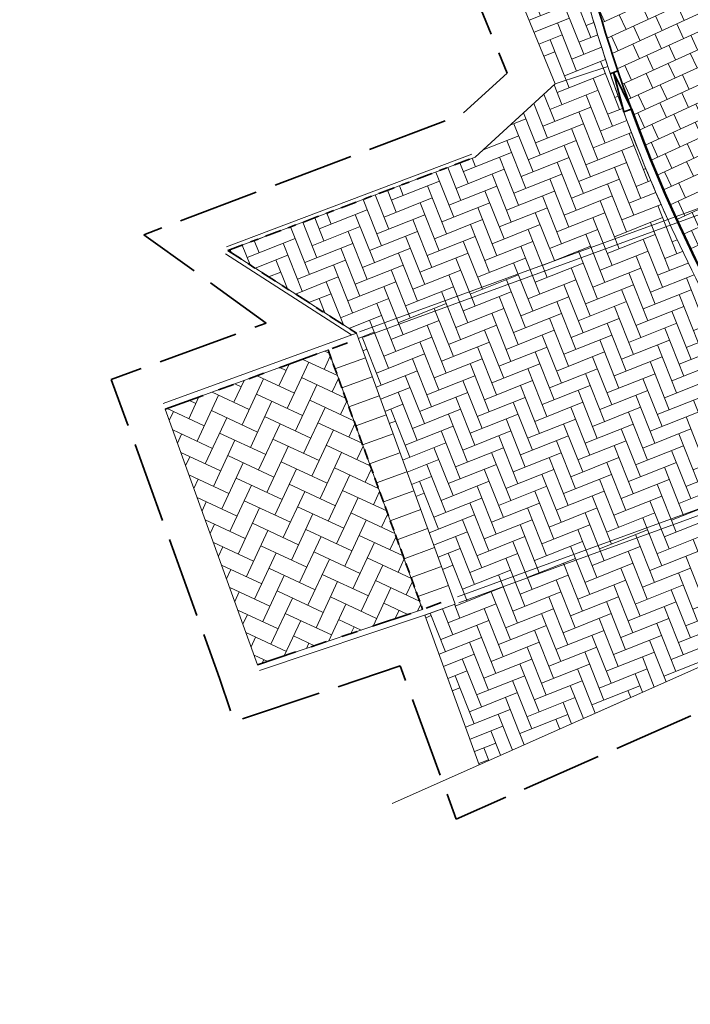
# Model space of a CAD drawing. Header units: metres. Extents: x 196674 to 197628, y 355499 to 356232.
# Tile 2 of 209: x 196869 to 196885, y 355747 to 355771. Entities that reach past the tile are written whole.
import ezdxf

# ---------------------------------------------------------------- set-up
doc = ezdxf.new("R2010")
doc.units = ezdxf.units.M
for name, pattern in [('DASHED2', [0.375, 0.25, -0.125]), ('VH-OPSLUITBAND-SO', [10, 4, -2, 2, -2]), ('VH-TROTTOIRBAND-SO', [15, 5, -2, 2, -2, 2, -2]), ('ZZ-SYSTEEMGRENS-SO', [5, 4, -1])]:
    doc.linetypes.add(name, pattern=pattern)
doc.layers.get('0').update_dxf_attribs({"lineweight": 25})
doc.layers.add('N-WE-VH-HULPLIJN-G', color=40, linetype='Continuous', lineweight=5, plot=False)
for name, color, linetype, lineweight in [('N-WE-VH-KANTOPSLUITING_ACHTERKANTBAND-G', 50, 'Continuous', 18), ('N-WE-VH-KANTOPSLUITING_ELEMENT_INRIT-G', 210, 'Continuous', 18), ('N-WE-VH-KANTOPSLUITING_ELEMENT_INRIT_VOORKANT_BLOKKEN-G', 210, 'DASHED2', 35), ('N-WE-VH-MATERIAALGRENS-G', 7, 'Continuous', 13), ('N-WE-VH-OPENVERHARDING_BETONSTRAATSTEEN_KEIFORMAAT_KEPER_GRIJS-A', 250, 'Continuous', 5)]:
    doc.layers.add(name, color=color, linetype=linetype, lineweight=lineweight)
for name, color, linetype, lineweight, true_color in [('N-WE-VH-KANTOPSLUITING_GELEIDEBAND_50 200-G', 1, 'Continuous', 35, 0xff0000), ('N-WE-VH-KANTOPSLUITING_OPSLUITBAND_100X200-G', 150, 'VH-OPSLUITBAND-SO', 35, 0x007fff), ('N-WE-VH-KANTOPSLUITING_OPSLUITBAND_200X250-G', 7, 'Continuous', 50, 0x0029a5), ('N-WE-VH-KANTOPSLUITING_TROTTOIRBAND_130X150-G', 7, 'VH-TROTTOIRBAND-SO', 35, 0xa5007c), ('N-WE-VH-KANTOPSLUITING_VERLAGINGSBAND_GELEIDEBAND_50 200-G', 1, 'Continuous', 35, 0xff0000), ('N-WE-VH-OPENVERHARDING_STRAATBAKSTEEN_ROOD_ELLEBOOG_LINGE-A', 7, 'Continuous', 5, 0xdaaea0), ('N-WE-VH-OPENVERHARDING_STRAATBAKSTEEN_ROOD_ELLEBOOG_LINGE-INRITTEN-TUSSEN-RIJBAAN-FIETSPAD-A', 7, 'Continuous', 5, 0xdaaea0), ('N-WE-VH-OPENVERHARDING_TEGEL_200x300_FIETSPAD_ROOD-A', 7, 'Continuous', 5, 0xe04d68), ('X-XX-AL-GRENS_SYSTEEMGRENS-G', 7, 'ZZ-SYSTEEMGRENS-SO', 35, 0xd60036)]:
    doc.layers.add(name, color=color, linetype=linetype, lineweight=lineweight, true_color=true_color)
pattern_1 = [(21.67232329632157, (196753.6511661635, 356089.3677123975), (0.1792042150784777, 0.4155548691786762), [1.28, -0.64]), (291.6723232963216, (196753.2966401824, 356090.2598510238), (0.1792042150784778, 0.4155548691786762), [1.28, -0.64])]

# ---------------------------------------------------------------- blocks, each defined once
blk = doc.blocks.new('*U115')
at = {"layer": 'N-WE-VH-KANTOPSLUITING_ELEMENT_INRIT-G', "flags": 128}
blk.add_lwpolyline([(0, -0.7999999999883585), (0.5, -0.7999999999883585), (0.5, 0), (0, 0)], dxfattribs=at)
at = {"layer": 'N-WE-VH-KANTOPSLUITING_ELEMENT_INRIT-G', "ltscale": 0.2, "flags": 128}
for points in [[(1, 0), (1, -0.7999999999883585)], [(1.5, 0), (1.5, -0.7999999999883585)], [(2, 0), (2, -0.7999999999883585)], [(2.5, 0), (2.5, -0.7999999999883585)], [(3, 0), (3, -0.7999999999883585)], [(3.5, 0), (3.5, -0.7999999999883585)], [(4, 0), (4, -0.7999999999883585)], [(4.5, 0), (4.5, -0.7999999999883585)], [(5, 0), (5, -0.7999999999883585)], [(5.499999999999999, 0), (5.499999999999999, -0.7999999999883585)], [(5.999999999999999, 0), (5.999999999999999, -0.7999999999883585)], [(6.499999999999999, 0), (6.499999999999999, -0.7999999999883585)], [(0.5, -0.7999999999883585), (6.837139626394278, -0.7999999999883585)]]:
    blk.add_lwpolyline(points, dxfattribs=at)
at = {"layer": 'N-WE-VH-KANTOPSLUITING_ELEMENT_INRIT_VOORKANT_BLOKKEN-G', "flags": 128}
blk.add_lwpolyline([(0, 0), (6.837139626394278, 0)], dxfattribs=at)
blk = doc.blocks.new('Verloopband')
at = {"flags": 128}
blk.add_lwpolyline([(-0.2763672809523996, 0.9662406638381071), (0, 0), (-0.4622285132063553, 0.8923814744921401)], close=True, dxfattribs=at)

msp = doc.modelspace()

# ---------------------------------------------------------------- hatches: boundary and pattern name
at = {"layer": 'N-WE-VH-OPENVERHARDING_BETONSTRAATSTEEN_KEIFORMAAT_KEPER_GRIJS-A'}
h = msp.add_hatch(dxfattribs=at)
h.set_pattern_fill('AVH-ANT_BSS_KEIFRMT_ELLEBOOG', color=256, scale=4, angle=65.03, pattern_type=2)
h.set_pattern_definition([(65.03, (196686.1334492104, 356037.2780704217), (-0.2034418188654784, 0.5580424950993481), [1.26, -0.42]), (335.03, (196685.3719648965, 356037.6326710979), (-0.2034418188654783, 0.5580424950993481), [1.26, -0.4199999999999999])])
h.paths.add_polyline_path([(196876.146726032, 355763.0748995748), (196872.1163064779, 355761.6057131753), (196874.4033557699, 355755.2824486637), (196878.4883087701, 355756.6512348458)])
at = {"layer": 'N-WE-VH-OPENVERHARDING_STRAATBAKSTEEN_ROOD_ELLEBOOG_LINGE-A', "true_color": 0xb05e45}
h = msp.add_hatch(dxfattribs=at)
h.set_pattern_fill('AVH-ROO_BSS_LINGEFRMT_ELLEBOOG', color=25, scale=4, angle=21.67232329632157, pattern_type=2)
h.set_pattern_definition(pattern_1)
edge = h.paths.add_edge_path()
edge.add_line((196875.891233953, 355793.8166349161), (196873.358203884, 355800.1908192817))
edge.add_line((196873.358203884, 355800.1908192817), (196870.0653635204, 355798.8824353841))
edge.add_line((196870.0653635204, 355798.8824353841), (196870.8901419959, 355796.7556905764))
edge.add_line((196870.8901419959, 355796.7556905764), (196871.1677941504, 355796.075613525))
edge.add_line((196871.1677941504, 355796.075613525), (196871.7232828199, 355796.3024005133))
edge.add_line((196871.7232828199, 355796.3024005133), (196873.1973982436, 355792.6917241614))
edge.add_line((196873.1973982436, 355792.6917241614), (196872.6419095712, 355792.464937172))
edge.add_line((196872.6419095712, 355792.464937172), (196875.0300273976, 355786.615516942))
edge.add_line((196875.0300273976, 355786.615516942), (196875.1912644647, 355786.1853241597))
edge.add_line((196875.1912644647, 355786.1853241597), (196875.7530985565, 355786.3959006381))
edge.add_line((196875.7530985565, 355786.3959006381), (196877.2271339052, 355782.4630619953))
edge.add_line((196877.2271339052, 355782.4630619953), (196876.6652998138, 355782.252485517))
edge.add_line((196876.6652998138, 355782.252485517), (196877.0741180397, 355781.1617273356))
edge.add_line((196877.0741180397, 355781.1617273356), (196877.4808152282, 355781.296108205))
edge.add_line((196877.4808152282, 355781.296108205), (196877.7648391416, 355780.6230941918))
edge.add_line((196877.7648391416, 355780.6230941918), (196877.3834613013, 355780.4683406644))
edge.add_line((196877.3834613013, 355780.4683406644), (196878.044007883, 355778.8629740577))
edge.add_line((196878.044007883, 355778.8629740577), (196878.2656240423, 355778.9394968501))
edge.add_line((196878.2656240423, 355778.9394968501), (196878.5694324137, 355778.1756764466))
edge.add_line((196878.5694324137, 355778.1756764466), (196878.3856203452, 355778.0671034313))
edge.add_line((196878.3856203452, 355778.0671034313), (196878.9896765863, 355776.4391494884))
edge.add_line((196878.9896765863, 355776.4391494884), (196881.7695129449, 355769.6601968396))
edge.add_line((196881.7695129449, 355769.6601968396), (196883.0720351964, 355770.0942488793))
edge.add_arc((196920.6409497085, 355782.6137002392), 39.59999999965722, 195.9616898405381, 198.4301170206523, ccw=False)
edge.add_line((196882.5676967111, 355771.7239157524), (196878.1165628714, 355787.2861286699))
edge.add_arc((196811.5364424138, 355768.2427555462), 69.25000000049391, 15.96168984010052, 21.67232329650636)
h = msp.add_hatch(dxfattribs=at)
h.set_pattern_fill('AVH-ROO_BSS_LINGEFRMT_ELLEBOOG', color=25, scale=4, angle=21.67232329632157, pattern_type=2)
h.set_pattern_definition(pattern_1)
edge = h.paths.add_edge_path()
edge.add_arc((196920.6409497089, 355782.613700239), 39.59999999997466, 198.4301170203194, 204.3494083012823, ccw=False)
edge.add_line((196883.0720351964, 355770.0942488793), (196881.7695129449, 355769.6601968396))
edge.add_line((196881.7695129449, 355769.6601968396), (196879.791, 355767.849))
edge.add_line((196879.791, 355767.849), (196873.6643887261, 355765.5345279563))
edge.add_line((196873.6643887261, 355765.5345279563), (196876.8469741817, 355763.4898122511))
edge.add_line((196876.8469741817, 355763.4898122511), (196876.8983461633, 355763.3488834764))
edge.add_line((196876.8983461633, 355763.3488834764), (196877.0695861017, 355762.8791208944))
edge.add_line((196877.0695861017, 355762.8791208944), (196879.2399289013, 355756.9252187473))
edge.add_line((196879.2399289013, 355756.9252187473), (196879.2913008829, 355756.7842899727))
edge.add_line((196879.2913008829, 355756.7842899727), (196878.5396807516, 355756.5103060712))
edge.add_line((196878.5396807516, 355756.5103060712), (196879.8901671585, 355752.8055162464))
edge.add_line((196879.8901671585, 355752.8055162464), (196887.4263370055, 355756.1538973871))
edge.add_arc((196887.895976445, 355754.5155145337), 1.704364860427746, 32.257981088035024, 105.99485277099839, ccw=False)
edge.add_line((196889.3372785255, 355755.4251891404), (196890.7434085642, 355756.6464702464))
edge.add_arc((196920.6409497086, 355782.6137002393), 39.59999999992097, 214.8903059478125, 220.9756426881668, ccw=False)
edge.add_arc((196920.6409497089, 355782.613700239), 39.59999999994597, 204.3494083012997, 214.8903059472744, ccw=False)
at = {"layer": 'N-WE-VH-OPENVERHARDING_STRAATBAKSTEEN_ROOD_ELLEBOOG_LINGE-INRITTEN-TUSSEN-RIJBAAN-FIETSPAD-A', "true_color": 0xb05e45}
h = msp.add_hatch(dxfattribs=at)
h.set_pattern_fill('AVH-ROO_BSS_LINGEFRMT_ELLEBOOG', color=25, scale=4, angle=334.2369694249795, pattern_type=2)
h.set_pattern_definition([(334.2369694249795, (0, 0), (0.4272798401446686, 0.1491037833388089), [1.28, -0.64]), (244.2369694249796, (0.4172640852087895, 0.8645754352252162), (0.4272798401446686, 0.1491037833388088), [1.28, -0.64])])
edge = h.paths.add_edge_path()
edge.add_line((196887.1050323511, 355774.6847451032), (196884.7028560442, 355773.7136280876))
edge.add_line((196884.7028560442, 355773.7136280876), (196885.0674557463, 355772.4389016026))
edge.add_arc((196920.6409497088, 355782.6137002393), 36.99999999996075, 195.9616898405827, 225.0848232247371)
edge.add_line((196894.5167602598, 355756.4120452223), (196897.4275741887, 355759.3314905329))
edge.add_arc((196929.4911587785, 355792.0357187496), 45.80000000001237, 202.2619854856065, 225.5667163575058, ccw=False)
at = {"layer": 'N-WE-VH-OPENVERHARDING_TEGEL_200x300_FIETSPAD_ROOD-A'}
h = msp.add_hatch(dxfattribs=at)
h.set_pattern_fill('AVH-TEGEL_200X300_HALFST', color=256, scale=2, angle=24.62210483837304, pattern_type=2)
h.set_pattern_definition([(24.62210483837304, (0, 0), (-0.1666526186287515, 0.3636301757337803), []), (114.622104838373, (0, 0), (-0.5454452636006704, -0.2499789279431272), [0.4, -0.4]), (114.622104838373, (0.3636301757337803, 0.1666526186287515), (-0.5454452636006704, -0.2499789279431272), [-0.4, 0.4])])
edge = h.paths.add_edge_path()
edge.add_line((196885.0674557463, 355772.4389016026), (196884.7028560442, 355773.7136280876))
edge.add_line((196884.7028560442, 355773.7136280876), (196882.3953861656, 355773.053641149))
edge.add_line((196882.3953861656, 355773.053641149), (196882.7599858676, 355771.7789146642))
edge.add_arc((196920.6409497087, 355782.6137002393), 39.39999999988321, 195.9616898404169, 204.3494083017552)
edge.add_arc((196920.6409497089, 355782.6137002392), 39.40000000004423, 204.3494083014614, 214.8903059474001)
edge.add_line((196888.3231522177, 355760.0766204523), (196890.2917490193, 355761.4494374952))
edge.add_arc((196920.6409497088, 355782.6137002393), 36.99999999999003, 195.9616898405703, 214.8903059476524, ccw=False)

# ---------------------------------------------------------------- linework, layer by layer
at = {"layer": 'N-WE-VH-HULPLIJN-G', "flags": 128}
for points in [[(196870.8901419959, 355796.7556905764), (196875.0300273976, 355786.615516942), (196877.0741180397, 355781.1617273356), (196877.4808152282, 355781.296108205), (196877.7648391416, 355780.6230941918), (196877.3834613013, 355780.4683406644), (196878.044007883, 355778.8629740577), (196878.2656240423, 355778.9394968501), (196878.5694324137, 355778.1756764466), (196878.3856203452, 355778.0671034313), (196878.9896765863, 355776.4391494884), (196881.7695129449, 355769.6601968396), (196879.791, 355767.849)], [(196881.7695129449, 355769.6601968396), (196883.0720351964, 355770.0942488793)], [(196876.8469741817, 355763.4898122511), (196876.8983461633, 355763.3488834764)], [(196879.2399289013, 355756.9252187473), (196879.2913008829, 355756.7842899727), (196878.5396807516, 355756.5103060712), (196879.8901671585, 355752.8055162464)]]:
    msp.add_lwpolyline(points, dxfattribs=at)
for points in [[(196872.6419095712, 355792.464937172), (196875.0300273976, 355786.615516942), (196875.1912644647, 355786.1853241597), (196875.7530985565, 355786.3959006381), (196877.2271339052, 355782.4630619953), (196876.6652998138, 355782.252485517), (196877.0741180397, 355781.1617273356), (196877.4808152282, 355781.296108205), (196877.7648391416, 355780.6230941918), (196877.3834613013, 355780.4683406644), (196878.044007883, 355778.8629740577), (196878.2656240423, 355778.9394968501), (196878.5694324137, 355778.1756764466), (196878.3856203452, 355778.0671034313), (196878.9896765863, 355776.4391494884), (196881.7695129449, 355769.6601968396), (196883.0720351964, 355770.0942488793, -0.01077096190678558), (196882.5676967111, 355771.7239157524), (196878.1165628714, 355787.2861286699, 0.02492249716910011), (196875.891233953, 355793.8166349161)], [(196876.9288808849, 355763.5196692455), (196886.8038628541, 355767.1193414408, 0.157588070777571), (196891.5820046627, 355770.8442493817)], [(196877.0241985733, 355763.3947597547), (196886.8552348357, 355766.9784126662, 0.1575880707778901), (196891.7061402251, 355770.7600450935)], [(196879.352120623, 355756.966115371), (196889.1968175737, 355760.5547479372, 0.1575880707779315), (196897.3643547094, 355766.9219352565)], [(196879.3800599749, 355756.8166448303), (196889.2481895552, 355760.4138191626, 0.1575880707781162), (196897.4884902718, 355766.8377309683)], [(196877.7343531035, 355751.8476706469), (196887.4263370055, 355756.1538973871, -0.3333191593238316), (196889.3372785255, 355755.4251891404), (196894.617099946, 355743.953980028), (196895.2705819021, 355742.5955614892), (196895.5577361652, 355742.4787606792), (196898.1660724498, 355741.417812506), (196899.0041381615, 355740.8817206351)]]:
    msp.add_lwpolyline(points, format="xyb", dxfattribs=at)
for points in [[(196897.8476211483, 355759.7599302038), (196897.4275741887, 355759.3314905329, -0.1020380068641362), (196887.1050323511, 355774.6847451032), (196884.7028560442, 355773.7136280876), (196885.0674557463, 355772.4389016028, 0.1854549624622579), (196901.0270224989, 355751.2402423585), (196903.8082546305, 355754.6469766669), (196903.9097885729, 355754.771345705, -0.04350503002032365)], [(196897.8476211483, 355759.7599302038), (196897.4275741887, 355759.3314905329, -0.1020380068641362), (196887.1050323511, 355774.6847451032), (196884.7028560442, 355773.7136280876), (196885.0674557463, 355772.4389016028, 0.1854549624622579), (196901.0270224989, 355751.2402423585), (196903.8082546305, 355754.6469766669), (196903.9097885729, 355754.771345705, -0.04350503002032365)], [(196887.1050323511, 355774.6847451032), (196884.7028560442, 355773.7136280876), (196885.0674557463, 355772.4389016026, 0.1277620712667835), (196894.5167602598, 355756.4120452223), (196897.4275741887, 355759.3314905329, -0.1020380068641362)], [(196885.0674557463, 355772.4389016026), (196884.7028560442, 355773.7136280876), (196882.3953861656, 355773.053641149), (196882.7599858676, 355771.7789146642, 0.03661467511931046), (196884.7456556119, 355766.3690746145, 0.04602580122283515), (196888.3231522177, 355760.0766204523), (196890.2917490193, 355761.4494374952, -0.08277997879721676)], [(196884.5634459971, 355766.2866145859, -0.02583352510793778), (196883.0720351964, 355770.0942488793), (196881.7695129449, 355769.6601968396), (196879.791, 355767.849), (196873.6643887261, 355765.5345279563), (196876.8469741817, 355763.4898122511), (196876.8983461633, 355763.3488834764), (196877.0695861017, 355762.8791208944), (196879.2399289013, 355756.9252187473), (196879.2913008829, 355756.7842899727), (196878.5396807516, 355756.5103060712), (196879.8901671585, 355752.8055162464), (196887.4263370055, 355756.1538973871, -0.3333191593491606), (196889.3372785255, 355755.4251891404), (196890.7434085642, 355756.6464702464, -0.02655853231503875), (196888.1591024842, 355759.9622190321, -0.04602580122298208)]]:
    msp.add_lwpolyline(points, format="xyb", close=True, dxfattribs=at)
msp.add_lwpolyline([(196876.146726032, 355763.0748995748), (196872.1163064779, 355761.6057131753), (196874.4033557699, 355755.2824486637), (196878.4883087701, 355756.6512348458)], close=True, dxfattribs=at)
at = {"layer": 'N-WE-VH-KANTOPSLUITING_ACHTERKANTBAND-G', "flags": 128}
for points in [[(196884.5634459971, 355766.2866145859, -0.03661467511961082), (196882.567696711, 355771.7239157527), (196878.1165628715, 355787.2861286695, 0.02492249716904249), (196875.8912339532, 355793.8166349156), (196840.0358375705, 355884.0441098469)], [(196888.1591024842, 355759.9622190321, -0.04602580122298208), (196884.5634459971, 355766.2866145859)]]:
    msp.add_lwpolyline(points, format="xyb", dxfattribs=at)
for points in [[(196873.6290490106, 355765.6280752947), (196879.7073446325, 355767.9242949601)], [(196873.6103360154, 355765.4503952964), (196876.7289398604, 355763.4467858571)], [(196872.0647502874, 355761.7465748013), (196876.8469741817, 355763.4898122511)], [(196874.4510134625, 355755.1402208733), (196878.537832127, 355756.5096322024), (196879.2913008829, 355756.7842899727)]]:
    msp.add_lwpolyline(points, dxfattribs=at)
at = {"layer": 'N-WE-VH-KANTOPSLUITING_GELEIDEBAND_50 200-G', "ltscale": 0.2, "flags": 128}
msp.add_lwpolyline([(196883.6537809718, 355769.0376423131, -0.01830120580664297), (196882.7599858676, 355771.7789146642), (196878.3088520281, 355787.341127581, 0.02492249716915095), (196876.077096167, 355793.890494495), (196841.2714261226, 355881.4764100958)], format="xyb", dxfattribs=at)
at = {"layer": 'N-WE-VH-KANTOPSLUITING_OPSLUITBAND_100X200-G', "ltscale": 0.1, "flags": 128}
for points in [[(196873.6643887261, 355765.5345279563), (196879.791, 355767.849)], [(196873.6643887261, 355765.5345279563), (196876.8469741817, 355763.4898122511)]]:
    msp.add_lwpolyline(points, dxfattribs=at)
at = {"layer": 'N-WE-VH-KANTOPSLUITING_OPSLUITBAND_200X250-G', "ltscale": 0.1, "flags": 128}
msp.add_lwpolyline([(196890.8944062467, 355756.7776178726, -0.09109553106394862), (196883.6537809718, 355769.0376423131)], format="xyb", dxfattribs=at)
at = {"layer": 'N-WE-VH-KANTOPSLUITING_TROTTOIRBAND_130X150-G', "ltscale": 0.2, "flags": 128}
for points in [[(196872.1163064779, 355761.6057131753), (196876.8983461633, 355763.3488834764)], [(196874.4033557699, 355755.2824486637), (196878.4883087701, 355756.6512348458), (196879.2399289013, 355756.9252187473)]]:
    msp.add_lwpolyline(points, dxfattribs=at)
at = {"layer": 'N-WE-VH-KANTOPSLUITING_VERLAGINGSBAND_GELEIDEBAND_50 200-G', "ltscale": 0.2, "flags": 128}
msp.add_lwpolyline([(196883.3210659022, 355769.980754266), (196883.1333137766, 355769.9118402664)], dxfattribs=at)
at = {"layer": 'N-WE-VH-MATERIAALGRENS-G', "flags": 128}
msp.add_lwpolyline([(196884.7028560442, 355773.7136280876), (196885.0674557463, 355772.4389016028, 0.2691183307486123), (196911.822495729, 355746.6799435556), (196939.7178570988, 355739.8341811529, -0.06223612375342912), (196951.8563615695, 355735.1962827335, 0.06224249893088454), (196963.4401375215, 355730.770504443), (196984.9273041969, 355725.4969907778, -0.00943887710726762), (196991.4002208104, 355723.7781983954)], format="xyb", dxfattribs=at)
for points in [[(196872.1163064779, 355761.6057131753), (196874.4033557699, 355755.2824486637)], [(196879.8901671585, 355752.8055162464), (196878.5396807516, 355756.5103060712)]]:
    msp.add_lwpolyline(points, dxfattribs=at)
at = {"layer": 'X-XX-AL-GRENS_SYSTEEMGRENS-G', "ltscale": 0.5, "flags": 128}
msp.add_lwpolyline([(197173.0845801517, 355664.4267221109), (197172.678291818, 355658.1040395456), (197176.2062336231, 355657.9276386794), (197179.6585214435, 355660.8258546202), (197196.8460500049, 355641.1849859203), (197196.618113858, 355640.9851655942), (197203.3658004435, 355633.2880423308), (197204.598351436, 355636.2035375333), (197206.181120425, 355637.5931654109), (197210.3450714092, 355632.9793581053), (197211.1344663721, 355633.8542043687), (197215.577003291, 355630.1111014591), (197222.812057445, 355638.6980935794), (197225.7729980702, 355636.1981525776), (197252.4997837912, 355613.6295939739), (197256.3974516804, 355618.2471244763), (197230.4350738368, 355640.1698336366), (197234.5465854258, 355645.0395252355), (197230.9951246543, 355648.102425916), (197227.7363916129, 355651.014992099), (197227.7150354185, 355650.9915016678), (197227.3858924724, 355651.2966605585), (197230.5297411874, 355654.3837220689), (197222.7747070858, 355662.5864016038), (197213.3031688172, 355673.0409596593), (197208.7438719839, 355679.5515306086), (197204.6678372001, 355688.2834966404), (197202.9207222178, 355693.3147658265), (197202.5296188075, 355695.8358091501), (197209.2561496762, 355696.7388380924), (197208.765603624, 355699.4053961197), (197208.8375775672, 355699.4157603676), (197208.4960738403, 355702.0476424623), (197209.7550059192, 355702.1614664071), (197209.6289773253, 355703.3557373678), (197209.431316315, 355705.9322142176), (197209.3853665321, 355708.5054020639), (197209.4909423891, 355711.0763696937), (197209.825975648, 355714.406320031), (197209.1003553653, 355714.700446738), (197209.2732684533, 355715.2254737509), (197208.7827839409, 355715.4092287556), (197209.8333840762, 355718.2914021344), (197204.6571410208, 355720.1605124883), (197206.9259623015, 355726.3911903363), (197207.3755778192, 355727.6258113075), (197205.6951706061, 355728.2354618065), (197201.970541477, 355729.6509828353, -0.03199396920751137), (197199.2658455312, 355725.4928494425), (197194.4988616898, 355729.2364659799), (197191.8020115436, 355731.3330088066), (197190.6829954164, 355730.2418318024), (197188.9323846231, 355731.7580333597, 0.01582069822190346), (197191.308975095, 355733.798286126), (197190.5246250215, 355734.700084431), (197189.8547559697, 355735.4391273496), (197188.5065648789, 355737.3969406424), (197188.3768484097, 355737.5504837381), (197186.2264232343, 355740.6599554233), (197185.4143065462, 355740.8273772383), (197177.0047230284, 355735.000759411), (197161.0308464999, 355735.7499021), (197143.9921317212, 355736.546230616), (197117.3114725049, 355737.8750504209), (197104.5701917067, 355738.4152468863), (197089.3270001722, 355739.2400485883), (197089.4979420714, 355743.4763910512), (197087.6423294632, 355744.6045541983), (197087.2320594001, 355744.8539874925), (197086.4302028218, 355745.4612094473), (197085.6301577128, 355746.0670596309), (197084.2515270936, 355747.3631431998), (197083.0033431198, 355748.790046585), (197081.9521148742, 355750.2640411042), (197081.052108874, 355751.8364435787), (197080.680597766, 355752.6629727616), (197080.3089695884, 355753.4897623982), (197079.7287775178, 355755.2084983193), (197079.3027229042, 355757.0287405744), (197079.0552433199, 355758.8767777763), (197078.9881413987, 355760.748092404), (197079.0484954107, 355761.6954089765), (197079.4901165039, 355761.5482019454), (197081.8987959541, 355767.3947458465), (197083.4122910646, 355769.9863346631), (197084.9290730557, 355772.1438856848), (197085.2777218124, 355772.6391357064), (197085.9504292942, 355773.4546849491), (197087.2615113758, 355775.0451778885), (197089.4568843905, 355777.2328139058), (197092.7058230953, 355779.8115121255), (197090.7255592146, 355782.8612331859), (197090.5279328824, 355783.1655891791), (197094.0593130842, 355784.7965387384), (197089.240221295, 355793.944965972), (197079.8514273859, 355789.6587774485), (197073.1066642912, 355808.1301448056), (197062.6964714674, 355839.0387078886), (197050.201550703, 355834.8591941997), (197054.256388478, 355823.4068109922), (197060.9054150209, 355805.9824325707), (197064.0917084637, 355798.9340248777), (197065.6061934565, 355785.3714584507), (197066.4118943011, 355778.1591798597), (197064.2976158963, 355775.7696807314), (197061.8930028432, 355773.065075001), (197059.8798242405, 355770.937906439), (197059.567781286, 355770.7063368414), (197054.395078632, 355766.8676324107), (197050.1449273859, 355764.4954855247), (197046.646028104, 355763.2036366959), (197046.6485450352, 355763.1967402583), (197042.8018864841, 355761.7681380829), (197042.6247659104, 355761.7025895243), (197032.2172606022, 355760.2665015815), (197022.1724443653, 355758.1057256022), (197022.1490316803, 355758.1349914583), (197018.4791559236, 355757.3507739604), (197017.1834583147, 355757.8590001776), (197013.9320116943, 355762.4906063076), (197012.2359937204, 355764.9334332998), (197011.548662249, 355765.9454268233), (197009.5874376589, 355768.7952768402), (197008.1879451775, 355770.6627745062), (197008.1739746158, 355770.651876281), (197004.3621297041, 355775.7021426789), (197000.7500667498, 355780.6711859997), (196997.3281167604, 355785.4310589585), (196992.0624097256, 355792.5561596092), (196987.5636689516, 355799.6503659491), (196980.2918957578, 355812.3582609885), (196971.7451011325, 355828.1610038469), (196956.4456734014, 355821.2458726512), (196960.0166344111, 355812.4100996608), (196962.4976294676, 355807.0886023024, -0.6085831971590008), (196961.4131292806, 355806.2394416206), (196970.6320923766, 355792.5786144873), (196976.225457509, 355784.303374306), (196982.879968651, 355776.9163582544), (196982.5041383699, 355776.476222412), (196987.7472751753, 355765.3430715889), (196990.3620391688, 355759.9089379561), (196989.6128942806, 355758.3801676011), (196986.801356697, 355757.089894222), (196981.5916446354, 355758.3619052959), (196976.4931413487, 355759.6093032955), (196973.9250311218, 355760.2238822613), (196971.9270970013, 355760.7020113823), (196970.093883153, 355761.1263081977), (196965.2690985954, 355762.243003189), (196955.7026120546, 355764.457163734), (196954.8259486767, 355764.7114400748), (196955.7288446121, 355765.5914382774), (196946.4199106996, 355767.8862061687), (196945.5109518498, 355767.0898728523), (196943.3561815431, 355767.6616250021), (196942.0243707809, 355768.0150110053), (196940.699224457, 355768.3753913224), (196937.911680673, 355769.161377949), (196937.9158913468, 355769.1720679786), (196934.1448626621, 355770.5833311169), (196931.0328001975, 355771.949971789), (196928.1497259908, 355773.3159879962), (196926.2238803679, 355774.3657393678), (196926.7008714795, 355775.2077771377), (196923.9720996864, 355776.8118532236), (196922.1171638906, 355777.9575551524), (196917.5440237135, 355780.8012867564), (196917.0166342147, 355779.9474843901), (196915.4224701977, 355780.9309636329), (196913.0167641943, 355782.4772167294), (196912.757872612, 355782.6539056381), (196911.190523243, 355783.7714957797), (196908.5042566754, 355786.2619442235), (196907.2206986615, 355787.4460719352), (196905.8442773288, 355789.1071714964), (196903.2522146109, 355793.7425243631), (196899.3236920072, 355801.1348770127), (196896.7844047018, 355806.8801932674), (196892.3931631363, 355816.7971943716), (196889.396342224, 355823.7408055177), (196885.4294056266, 355833.1531130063), (196886.3148759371, 355833.6745129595), (196885.0357126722, 355834.4994199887), (196884.9096875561, 355834.6903417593), (196883.5318420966, 355838.2464489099), (196881.8574062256, 355842.456115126), (196879.7964254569, 355847.3435551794), (196879.5508475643, 355847.9274201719), (196877.9207976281, 355851.9810838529), (196875.2708346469, 355858.5729917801), (196872.6243587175, 355865.1536886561), (196870.4789281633, 355870.5362599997), (196868.3870366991, 355875.7889875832), (196865.3800609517, 355883.3409266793), (196863.5295936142, 355887.9873007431), (196863.4110328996, 355888.2849971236), (196862.7400305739, 355889.9711056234), (196863.0622626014, 355890.0962442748), (196861.3970005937, 355894.1395962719), (196861.4037374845, 355894.142038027), (196859.229652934, 355899.4431236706), (196859.0298403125, 355899.3580359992), (196858.8952095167, 355899.696553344), (196858.3959365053, 355900.9492390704), (196849.546747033, 355923.1807260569), (196850.1922005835, 355924.6939033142), (196860.258528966, 355928.6657372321), (196869.5490503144, 355931.0234685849), (196873.3453938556, 355931.8019435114), (196886.2438454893, 355935.4284136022), (196898.3098795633, 355938.5764862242), (196898.3110943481, 355938.5724965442), (196903.1917021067, 355939.7712405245), (196904.7097162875, 355939.0568809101), (196905.0282216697, 355938.2924679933), (196909.0130922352, 355939.952830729), (196908.2642147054, 355942.2627148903), (196902.9799573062, 355958.738663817), (196902.4497829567, 355960.2008490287), (196901.8115777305, 355961.6192158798), (196900.9680556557, 355963.3204536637), (196898.0063144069, 355968.7541705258), (196894.5625896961, 355975.3226559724), (196892.3896866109, 355979.4813913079), (196888.5416758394, 355987.5664713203), (196887.4815956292, 355987.0834539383), (196885.6442474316, 355986.3271839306), (196885.5076204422, 355986.6344104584), (196873.7642690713, 355982.4273955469), (196860.8311621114, 355977.7025315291), (196860.6501748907, 355978.1868262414), (196859.8859481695, 355980.2917607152), (196853.3128873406, 355977.7107309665), (196853.73029577, 355976.6477246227), (196849.4907683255, 355974.9886047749), (196849.0872389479, 355976.0301083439), (196843.9608105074, 355973.9918913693), (196837.8119168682, 355989.4043746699), (196834.5901124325, 355988.2958011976), (196829.2277835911, 355986.0429299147), (196828.1156368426, 355985.4996470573), (196826.3328622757, 355984.7522034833), (196824.2538081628, 355989.7933135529), (196823.3493071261, 355989.4238303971), (196821.5217528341, 355993.9636112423), (196822.4415567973, 355994.327010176), (196811.4142395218, 356022.6098143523), (196811.1941616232, 356022.5241126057), (196809.0787073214, 356027.7608173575), (196808.1570951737, 356027.399245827), (196802.10045471, 356042.8370581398), (196803.0324375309, 356043.2047289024), (196801.2251267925, 356047.7859519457), (196800.9629805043, 356047.6825342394), (196799.5580754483, 356051.2186581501), (196798.9326303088, 356050.9700967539), (196795.7620501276, 356058.7913388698), (196785.962956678, 356083.7526770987), (196782.5256602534, 356092.3853087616), (196783.4607012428, 356092.7526788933), (196781.019036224, 356098.8045971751), (196780.1137519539, 356098.4428009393), (196778.7301102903, 356101.9178165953), (196774.5320198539, 356112.348299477), (196772.2902714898, 356117.515377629), (196776.44078803, 356119.079716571), (196791.849465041, 356131.7811384), (196790.0748953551, 356134.2200693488), (196802.0204483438, 356142.8516660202), (196802.0676224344, 356142.8083428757), (196807.6543048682, 356146.8198669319), (196821.3261595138, 356152.9520820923), (196824.118863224, 356147.8038902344), (196826.9348279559, 356140.6494155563), (196826.9667213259, 356140.5675271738), (196829.5085456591, 356133.5350799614), (196829.5777539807, 356133.3434260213), (196832.2898444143, 356127.7055041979), (196833.7548698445, 356124.6604513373), (196834.9901440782, 356122.0931766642), (196835.0225480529, 356122.0325953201), (196835.1990731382, 356121.7003128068), (196837.0506620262, 356117.8328811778), (196837.4462851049, 356117.0125892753), (196839.1926216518, 356113.3926815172), (196841.4323661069, 356114.511984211), (196841.8392721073, 356113.6336860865), (196848.0955434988, 356116.517072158), (196847.6769788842, 356117.425259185), (196852.5147321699, 356119.6548795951), (196850.4481800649, 356123.3458274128), (196845.5717484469, 356132.2801574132), (196843.8176550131, 356136.7414412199), (196842.4688873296, 356140.1178663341), (196840.0819394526, 356146.0228419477), (196839.9684512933, 356146.3257976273), (196837.6473192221, 356152.5214195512), (196836.4018865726, 356158.1741344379), (196834.8989662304, 356157.8391461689), (196833.0580044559, 356165.8451506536), (196834.6039987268, 356166.1812686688), (196833.231549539, 356172.4004655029), (196818.5547710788, 356168.2850407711), (196819.0904617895, 356165.4031631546), (196818.6774567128, 356164.7734485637), (196805.8544307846, 356160.1790812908), (196763.847697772, 356130.3813046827), (196763.5509762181, 356130.4127969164), (196762.5818188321, 356130.5249803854), (196761.7183121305, 356129.7086118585, 0.04730650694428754), (196752.2297252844, 356136.4176360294), (196747.6793319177, 356140.070134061), (196742.0814451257, 356144.4630395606), (196738.7537234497, 356147.2546337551), (196734.7560397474, 356150.8499354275), (196729.666907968, 356145.2019173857), (196729.4110213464, 356144.9179294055), (196728.5373751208, 356145.25504501), (196726.9098917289, 356145.8830452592), (196726.6614752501, 356145.2392657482), (196726.5077088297, 356145.3668838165), (196724.5966113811, 356147.0002316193), (196723.2386024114, 356148.3499242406), (196720.9989937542, 356150.8008754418), (196719.8259691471, 356152.0571855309), (196717.8551161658, 356153.8806850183), (196716.3066054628, 356155.1783671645), (196713.4920412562, 356157.0380855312), (196712.711518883, 356157.526736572), (196710.5865978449, 356158.6597682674), (196709.0460740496, 356159.8798850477, -0.1436820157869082), (196707.9944026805, 356162.614189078), (196707.7956403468, 356165.0395700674), (196705.255843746, 356165.9921554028), (196703.9080476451, 356165.8817021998), (196704.296213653, 356161.5859622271), (196704.322643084, 356161.4572245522), (196699.9945406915, 356161.1598107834), (196700.4765585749, 356140.6409319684, -0.8375811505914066), (196697.1042396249, 356117.7401990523), (196690.2804314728, 356092.1839640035, 0.01148923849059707), (196682.1238954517, 356058.6533288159), (196678.2447453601, 356040.9444071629), (196676.8078900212, 356034.3849397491), (196676.7367004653, 356034.0373672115), (196673.76097036, 356020.1679628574), (196685.4972137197, 356017.0123139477), (196688.4141098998, 356023.4875724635), (196684.7023326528, 356025.1594317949), (196684.8709302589, 356032.3200466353), (196686.954459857, 356036.67925281), (196701.2270857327, 356066.3816892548), (196697.4228360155, 356068.2135735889), (196701.9253072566, 356087.990611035), (196702.113404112, 356090.4525884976), (196703.1938799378, 356090.1812386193), (196704.7481254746, 356094.7148607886), (196705.3277865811, 356095.9075069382), (196706.1690198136, 356096.9042763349), (196707.142583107, 356097.5850231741), (196708.3354430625, 356098.0646037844), (196709.2981925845, 356097.8962027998), (196710.1314496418, 356097.4912135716), (196711.0135994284, 356096.7398888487), (196711.613187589, 356094.6944549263), (196715.3306055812, 356098.6467015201), (196723.1713741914, 356104.959617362), (196732.8379125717, 356111.0407349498), (196733.3237033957, 356110.1763676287), (196733.395023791, 356110.047721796, 0.4142124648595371), (196734.754474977, 356109.6579975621), (196736.9542150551, 356108.9736747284, -0.02164444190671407), (196739.4192796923, 356107.5715157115, 0.0006306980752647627), (196739.4214182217, 356107.5701773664, -0.2262979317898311), (196739.4250952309, 356107.5644124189), (196739.8764398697, 356106.708415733), (196739.5816296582, 356106.4366577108), (196740.3007240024, 356104.7008456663), (196740.9509263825, 356104.9922062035), (196741.9809548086, 356103.0387080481), (196744.8395286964, 356104.2229286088, -0.3990416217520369), (196746.5871881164, 356103.5518771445), (196746.6513408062, 356103.3996378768), (196746.689370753, 356103.0266088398), (196746.4151777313, 356101.5848105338), (196747.429397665, 356101.3609511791), (196747.5333455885, 356101.2994572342), (196747.5384435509, 356101.2929342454), (196766.0705486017, 356056.7132555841), (196765.1623874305, 356056.3282861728), (196767.2394890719, 356051.1270879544), (196768.1793575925, 356051.5344794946), (196771.4711978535, 356043.8233024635), (196774.40164759, 356036.7635904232), (196774.0151730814, 356036.5839879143), (196774.7283105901, 356034.7171646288), (196775.4376722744, 356034.2825268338), (196775.853972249, 356033.3023071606), (196775.6600364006, 356032.5504327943), (196776.765634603, 356029.8908119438), (196776.718840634, 356029.8583752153), (196777.0974306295, 356028.7594125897), (196777.9658206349, 356027.7189745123), (196778.0591666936, 356026.3169710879), (196778.4461698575, 356025.4565066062), (196778.8262353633, 356024.4427094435), (196778.82622122, 356024.4427022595), (196778.8266270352, 356024.4416646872), (196779.3783198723, 356022.97006407), (196779.3990069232, 356022.9782259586), (196780.7255773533, 356019.5865020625), (196780.754093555, 356019.5982524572), (196782.2401021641, 356015.8367131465), (196783.4327975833, 356012.7766123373), (196782.5021506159, 356012.4159202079), (196784.7325956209, 356006.6609931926), (196786.038590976, 356007.1671596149), (196787.6956637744, 356002.99373992), (196787.5357676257, 356002.9336515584), (196788.527525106, 356000.4577747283), (196788.2725773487, 356000.3582829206), (196788.9724314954, 355999.1126709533), (196789.3908675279, 355998.5302971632), (196789.7536275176, 355998.0254125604), (196789.9147147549, 355996.5999778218), (196790.4410486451, 355995.4737364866), (196790.4469192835, 355995.47546678), (196790.6242366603, 355994.9662783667), (196790.9335315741, 355995.0883984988), (196793.8902314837, 355987.5860400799), (196793.7542048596, 355987.5476454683), (196795.505857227, 355983.2445885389), (196795.6242983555, 355983.312781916), (196796.991807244, 355979.8198586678), (196797.0047048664, 355979.7233568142), (196796.9933585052, 355979.6824914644), (196796.9669683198, 355979.6505170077), (196796.822975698, 355979.5766059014), (196795.3985459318, 355979.0322727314), (196797.1469514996, 355974.4569848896), (196797.1501836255, 355974.4582530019), (196795.4187218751, 355970.4877992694), (196796.2201695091, 355969.6560949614), (196797.0849824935, 355967.4537241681), (196798.9466017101, 355968.1847329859), (196800.5529653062, 355968.8170288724), (196800.6150046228, 355968.7023501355), (196800.8616512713, 355968.7744826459), (196801.6407865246, 355967.8232749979), (196801.6785991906, 355967.7771113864), (196801.6961792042, 355966.4146603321), (196801.7040832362, 355965.8020978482, 0.2098831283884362), (196802.0368526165, 355965.0700742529, 0.1229137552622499), (196802.0944480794, 355964.5891732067), (196802.9107575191, 355962.4451987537), (196803.0986146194, 355962.5296289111, 0.04929694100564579), (196803.2118388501, 355962.3687718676), (196804.3748923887, 355961.0206686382), (196804.4152792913, 355960.973855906), (196804.4401436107, 355960.2826278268), (196804.4459236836, 355960.1212617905), (196803.9148513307, 355960.1157297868), (196805.8237591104, 355955.3454282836), (196806.4277367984, 355955.633371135), (196806.6532355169, 355955.5186944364), (196807.0270248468, 355954.5686016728), (196806.896691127, 355954.2200849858), (196806.3685258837, 355953.9064868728), (196808.2467157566, 355949.1968786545), (196809.0713129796, 355949.5131897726), (196810.7611227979, 355945.21653999), (196812.8164223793, 355939.9905657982), (196815.7958787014, 355932.7153467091), (196817.2786866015, 355929.1286764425), (196819.2233460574, 355924.3463577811), (196820.974699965, 355919.8030463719), (196821.7022264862, 355917.7120897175), (196822.8275510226, 355914.9902061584), (196826.5518493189, 355905.5439142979), (196827.5083210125, 355903.1053161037), (196827.5308293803, 355903.1196992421), (196828.5703350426, 355900.3870734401, 0.1057314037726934), (196828.7975064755, 355900.0358952, 0.1359501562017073), (196828.9295866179, 355899.5185573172), (196829.4561675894, 355898.5993144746), (196829.938950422, 355897.0408730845, 0.1142322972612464), (196830.1661458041, 355896.6512290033, 0.1021066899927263), (196830.23636084, 355896.2531616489), (196830.8234352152, 355894.775179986, 0.09413674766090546), (196831.0235326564, 355894.4601106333, 0.07582889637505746), (196831.0699955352, 355894.1621297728), (196831.3336353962, 355893.3277624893), (196830.5490288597, 355891.650566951), (196830.730654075, 355891.1774844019), (196831.6305612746, 355889.0373983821), (196832.1718899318, 355888.9724389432), (196833.8661398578, 355884.6967749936), (196833.0916363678, 355884.3898747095), (196834.2334853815, 355881.5063921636), (196835.7340846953, 355881.0039957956), (196836.3963712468, 355880.6373454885), (196840.5779483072, 355870.1214583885), (196841.1998491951, 355870.3833319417), (196841.8607508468, 355868.7841549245), (196841.3542408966, 355868.5492854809), (196842.9471889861, 355864.5225379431), (196843.474497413, 355864.7627851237), (196844.0946204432, 355863.1667495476), (196843.4777571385, 355862.8872750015), (196845.6058022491, 355857.295932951), (196845.6591832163, 355857.3179956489), (196848.9573390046, 355849.3870718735), (196849.4691744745, 355849.5945842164), (196850.1900661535, 355847.7561027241), (196849.7024440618, 355847.5164343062), (196851.7354952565, 355842.3219023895), (196851.9803218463, 355841.6963600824), (196852.2130822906, 355841.1927849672), (196852.6975573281, 355840.1446276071), (196853.8314006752, 355837.546665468), (196857.1022606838, 355828.931799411), (196857.1021774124, 355828.9317655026), (196857.104474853, 355828.9259676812), (196857.5027287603, 355827.8770374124), (196857.5177064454, 355827.8831363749), (196859.2608649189, 355823.4841013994, 0.1197895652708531), (196859.5336863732, 355823.098470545, 0.1217854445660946), (196859.5998818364, 355822.6230344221), (196860.3813539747, 355820.6705579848), (196861.5845120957, 355817.6645162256), (196865.3571916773, 355808.1762108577), (196866.650424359, 355804.9223955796), (196866.9894190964, 355804.0482756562), (196869.9609907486, 355796.3858853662), (196870.2417437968, 355795.6982130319), (196874.2597470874, 355785.8213624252), (196876.4751023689, 355779.9106257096), (196876.5248359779, 355779.9270586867), (196877.4783340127, 355777.609714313), (196877.4870572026, 355777.6127263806, 0.01261409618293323), (196879.1276028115, 355773.4671132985), (196880.5794819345, 355769.9265380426), (196879.4564760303, 355768.8985009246), (196871.5899269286, 355765.9267262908), (196874.6150694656, 355763.7405958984), (196870.7815163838, 355762.3431721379), (196871.1765744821, 355761.2637959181), (196873.4589399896, 355754.9534811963), (196873.8205499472, 355753.8743063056), (196877.933770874, 355755.2526192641), (196879.3161058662, 355751.4604592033), (196887.4423074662, 355755.0355723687), (196887.6524770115, 355755.1609821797), (196887.7433886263, 355755.192988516), (196887.8657880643, 355755.2134610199), (196887.9953583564, 355755.215742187), (196888.0352466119, 355755.2100166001), (196888.0806541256, 355755.194805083), (196888.1556229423, 355755.1569219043), (196888.2342456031, 355755.1058393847), (196888.2799178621, 355755.067193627), (196888.3187308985, 355755.0246841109), (196888.3560790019, 355754.9712798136), (196888.4037650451, 355754.8834089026), (196890.242957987, 355750.9480844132), (196890.4947138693, 355750.6026519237), (196890.4494791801, 355750.5430745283), (196891.628236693, 355748.1977836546), (196891.6577586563, 355747.9263099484), (196893.7087405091, 355743.5292781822), (196894.4921495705, 355741.852565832), (196896.872192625, 355740.7600377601), (196896.2575067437, 355739.8318439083), (196898.2715684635, 355738.9073148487), (196899.8509010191, 355738.4527733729), (196902.2825244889, 355737.7529374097), (196907.1457714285, 355736.3532654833), (196917.8474241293, 355733.273265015), (196918.1089377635, 355734.2346253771), (196926.0062285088, 355731.9296392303), (196927.0971120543, 355732.0253109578), (196927.2914126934, 355732.7211091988), (196949.25195892, 355726.9179402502), (196950.9690876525, 355725.7952060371), (196950.858498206, 355725.3568524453), (196952.0887336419, 355725.1461394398), (196952.8819526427, 355724.9555262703), (196952.8603227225, 355724.8954303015), (196952.056959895, 355721.6922553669), (196951.4518210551, 355719.279440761), (196959.2800080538, 355717.3161154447), (196960.8516613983, 355723.8815794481), (196967.4256969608, 355722.1306030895), (196973.9033481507, 355720.4361775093), (196977.8684934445, 355719.3989738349), (196980.4243569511, 355718.8238264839), (196993.7588386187, 355715.5105551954), (196994.7639516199, 355716.0034841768), (196994.9897167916, 355716.0545171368), (196996.5017647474, 355715.9488593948), (196997.3169796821, 355715.6092477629), (196997.9952041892, 355715.036856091), (196998.4610569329, 355714.3165586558), (196998.8408934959, 355713.1578975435), (196998.8373696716, 355713.1068020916), (196998.8026880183, 355712.6039181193), (196998.5054317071, 355711.57326714), (196998.967312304, 355710.0772094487), (197001.8739445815, 355710.9575141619), (197005.9055135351, 355697.924832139), (197007.9029397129, 355691.7178882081), (197012.9334617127, 355675.5491580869), (197017.8784535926, 355659.8034283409), (197019.9986344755, 355652.9868181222), (197022.5523518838, 355644.9202439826), (197025.6999454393, 355634.5227791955), (197025.7567598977, 355634.1895291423), (197025.7192859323, 355633.9168304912), (197025.6181435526, 355633.7020966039), (197025.4453286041, 355633.4758310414), (197025.195021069, 355633.3010221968), (197024.8842618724, 355633.1887622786), (197022.7809993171, 355632.7952119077), (197021.2249886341, 355633.6494658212), (197017.690051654, 355632.6264885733), (197017.7273360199, 355632.4752797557), (197014.1229230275, 355631.4103093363), (197014.0722671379, 355631.5493647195), (197010.0124796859, 355630.3545619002), (197006.5432104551, 355629.6017441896), (197006.5540181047, 355629.5513084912), (197001.1443281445, 355628.4894595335), (196999.2574320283, 355628.1228370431), (197001.9823300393, 355614.4304461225), (197003.2307288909, 355614.6849740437), (197003.6205128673, 355613.1185353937), (197004.006443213, 355611.2187676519), (197003.9614653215, 355611.2096196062), (197004.2119997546, 355610.206901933), (197004.3094756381, 355609.7270704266), (197004.3307955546, 355609.7314437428), (197004.8907984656, 355607.4901357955), (197029.380694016, 355613.7773555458), (197029.3841525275, 355613.7521287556), (197029.4775205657, 355613.7547588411), (197031.0334295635, 355607.6447371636), (197027.1484354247, 355606.7099934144), (197028.7114272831, 355600.2542212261), (197028.8948398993, 355600.3195751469), (197029.4531395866, 355598.0973388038), (197030.7251398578, 355593.0343377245), (197031.3437632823, 355590.5737261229), (197031.1685464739, 355590.5261238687), (197032.7880676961, 355584.152430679), (197036.6741025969, 355585.3719723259), (197038.212636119, 355579.409403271), (197038.2010121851, 355579.4060264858), (197038.2728747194, 355579.1493745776), (197038.1803194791, 355579.1132554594), (197039.3673898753, 355574.1879968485), (197040.0304268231, 355571.0320611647), (197040.88012635, 355567.656390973), (197041.2093863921, 355566.3427106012), (197041.6648791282, 355566.4332058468), (197042.8515333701, 355561.7517462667), (197043.1005016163, 355560.7271915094), (197044.6430261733, 355554.3201080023), (197045.6960009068, 355554.5759243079), (197046.0663295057, 355552.9632527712), (197063.3112487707, 355556.2858520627), (197062.5528863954, 355564.4253253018), (197069.6953954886, 355564.7548009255), (197074.0489944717, 355565.8013962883), (197074.0651927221, 355569.3434042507), (197066.8277845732, 355574.7719568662), (197065.569183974, 355592.4263893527), (197065.9890710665, 355592.2571108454), (197066.9647035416, 355591.9362835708), (197067.948629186, 355591.6804678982), (197069.8143987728, 355591.2835510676), (197070.9138968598, 355590.9670390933), (197072.0547459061, 355590.5568482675), (197073.3952542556, 355590.1721260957, -0.1152568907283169), (197081.1782353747, 355583.3636143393), (197088.1711537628, 355574.4210026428), (197092.5545327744, 355568.8154951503), (197099.4778845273, 355574.1657522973), (197101.0604109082, 355575.3887037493), (197095.3593342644, 355582.7660237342), (197094.9766501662, 355582.4665704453), (197094.8981522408, 355582.7529220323), (197094.2118387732, 355584.4945289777), (197092.7090311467, 355587.275688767), (197091.4245338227, 355588.9961585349), (197089.3067641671, 355591.1364624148), (197086.8976383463, 355592.962353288), (197085.5348704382, 355593.9300294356), (197077.2085234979, 355604.9027706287, -0.1058183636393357), (197071.6588760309, 355616.7440490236), (197070.2271579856, 355628.1527461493), (197068.8732504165, 355641.9015009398), (197068.754855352, 355648.6106856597), (197069.0445282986, 355655.8010382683), (197070.1813272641, 355663.7801162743), (197072.5559036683, 355674.3024406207), (197085.7316641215, 355673.7582615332), (197087.7834693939, 355674.5971967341), (197090.8065214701, 355674.4470028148), (197098.1397626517, 355681.0156148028), (197098.4240622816, 355685.9810240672), (197101.9406964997, 355685.7710316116), (197102.3433846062, 355697.078343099), (197156.4463787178, 355694.9579822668), (197156.2249856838, 355688.6267763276), (197150.0560632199, 355688.8424945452), (197149.8181020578, 355683.7954412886), (197156.0430107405, 355683.50194597), (197155.9434362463, 355681.3833071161), (197156.9940530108, 355681.3047563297), (197158.577914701, 355681.1016482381), (197160.1073547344, 355680.7434348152), (197161.7057278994, 355680.1852727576), (197163.2304949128, 355679.453872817), (197164.6201168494, 355678.5906370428), (197165.2392169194, 355678.1079641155), (197164.835822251, 355677.6446703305), (197163.4881835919, 355676.095416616), (197166.6344331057, 355672.654307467), (197167.6288975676, 355673.3756308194), (197167.9025847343, 355672.918075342), (197168.564826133, 355671.7474093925), (197169.0719519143, 355670.160087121), (197169.4840139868, 355668.6115914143), (197169.5948482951, 355667.1735395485), (197169.7172811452, 355664.6284666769), (197173.0845635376, 355664.4267231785)], format="xyb", dxfattribs=at)

# ---------------------------------------------------------------- block references
at = {"xscale": -0.9999999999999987, "rotation": 110.0280337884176}
msp.add_blockref('*U115', (196876.146726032, 355763.0748995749), dxfattribs=at)
at = {"layer": 'N-WE-VH-KANTOPSLUITING_VERLAGINGSBAND_GELEIDEBAND_50 200-G', "ltscale": 0.2, "xscale": -1, "rotation": 221.8278723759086}
msp.add_blockref('Verloopband', (196883.2153354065, 355769.9419461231), dxfattribs=at)

doc.saveas('drawing.dxf')
